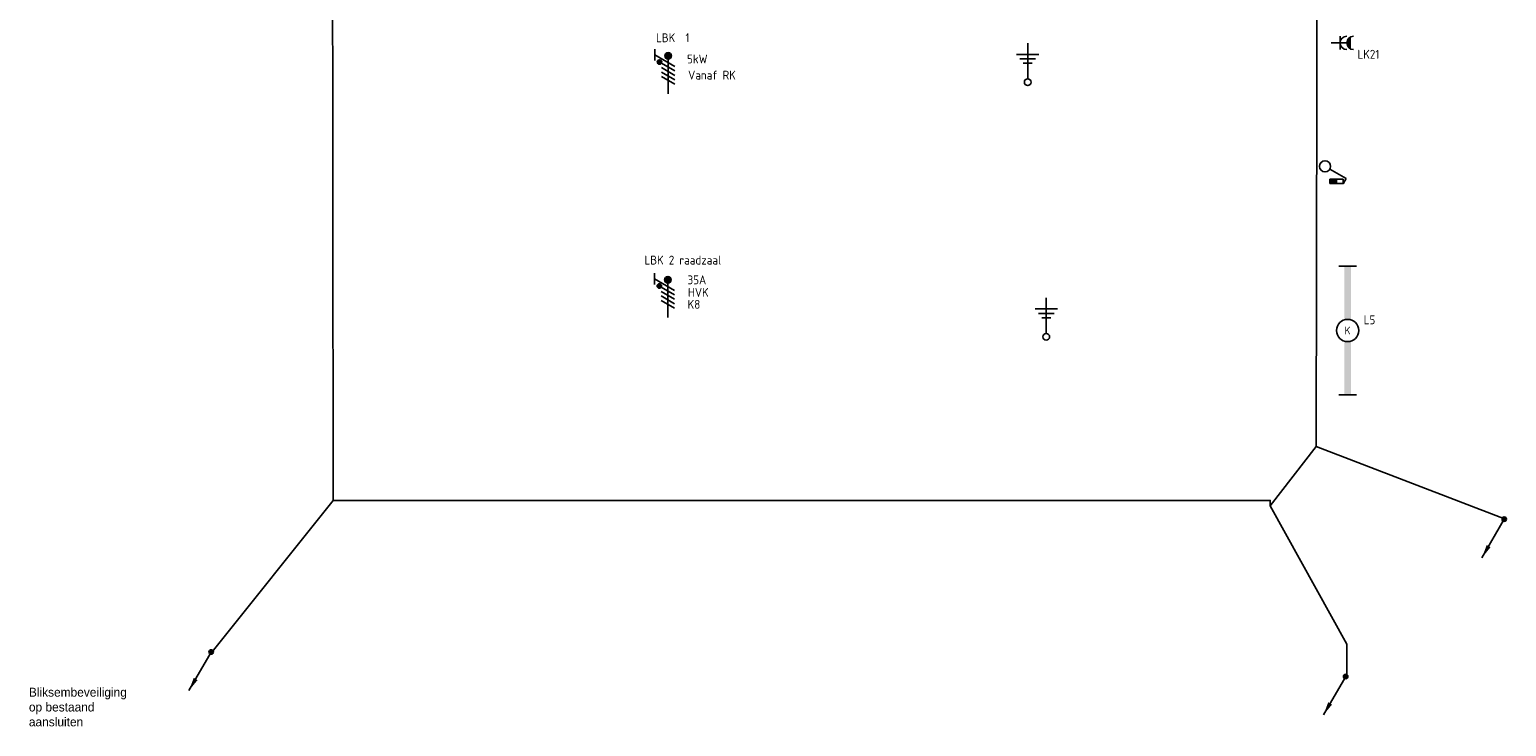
# Model space of a CAD drawing. Header units: millimetres. Extents: x 15133 to 193371, y -2151 to 171990.
# Tile 16 of 26: x 99257 to 115842, y 19182 to 27014. Entities that reach past the tile are written whole.
import ezdxf
from ezdxf.enums import TextEntityAlignment as Align

# ---------------------------------------------------------------- set-up
doc = ezdxf.new("R2010")
doc.units = ezdxf.units.MM
doc.header["$LTSCALE"] = 50
doc.layers.get('0').update_dxf_attribs({"linetype": 'CONTINUOUS'})
for name, color, linetype in [('BL$2----', 7, 'CONTINUOUS'), ('EL6122--', 3, 'CONTINUOUS'), ('EL6221--', 20, 'CONTINUOUS'), ('EL6222--', 20, 'CONTINUOUS'), ('EL6311--', 20, 'CONTINUOUS')]:
    doc.layers.add(name, color=color, linetype=linetype)
doc.styles.add('BURO-012', font='BUROFONT.shx', dxfattribs={"height": 120})
doc.styles.add('STABICAD-018', font='ISOCP.SHX', dxfattribs={"height": 90})

# ---------------------------------------------------------------- blocks, each defined once
blk = doc.blocks.new('E00082')
at = {"color": 0, "linetype": 'Continuous'}
for p, q in [((-3, 10.98), (-3, 8.48)), ((-3, 9.73), (1.5, 7.13)), ((1.5, 6.13), (-1.5, 7.87)), ((1.5, 5.13), (-1.5, 6.87)), ((0, 8.75), (0, 1)), ((1.5, 4.13), (-1.5, 5.87)), ((1.5, 3.13), (-1.5, 4.87))]:
    blk.add_line(p, q, dxfattribs=at)
for points, const_width in [([(-0.38, 9.5, 1), (0.38, 9.5, 1)], 0.75), ([(-1.68, 8.12, 1), (-2.18, 8.12, 1)], 0.5)]:
    blk.add_lwpolyline(points, format="xyb", close=True, dxfattribs=dict(at, const_width=const_width))
for centre, radius in [((0, 9.5), 0.75), ((-1.93, 8.12), 0.5)]:
    blk.add_circle(centre, radius, dxfattribs=at)
at = {"color": 0, "linetype": 'Continuous', "style": 'STABICAD-018'}
for tag, p in [('PANEL', (0, 16)), ('CIRCUIT', (0, 13)), ('SUBCIRCUIT', (4.5, 13)), ('ARTICLECODE', (0, 0))]:
    blk.add_attdef(tag, text='', height=1.8, dxfattribs=at).set_placement(p, align=Align.MIDDLE)
at = {"color": 0, "linetype": 'Continuous', "style": 'STABICAD-018', "flags": 1}
blk.add_attdef('POWERCODE', text='', height=1.8, dxfattribs=at).set_placement((13, 13), align=Align.MIDDLE)
blk = doc.blocks.new('*U32')
at = {"color": 0, "linetype": 'Continuous'}
for p, q in [((-14.49, 2), (-14.49, -2)), ((14.49, 2), (14.49, -2))]:
    blk.add_line(p, q, dxfattribs=at)
blk.add_circle((0, 0), 2.5, dxfattribs=at)
for points in [[(-2.5, 0.75), (-14.49, 0.75), (-2.5, -0.75), (-14.49, -0.75)], [(2.5, 0.75), (14.49, 0.75), (2.5, -0.75), (14.49, -0.75)]]:
    blk.add_solid(points, dxfattribs=at)
at = {"color": 0, "linetype": 'Continuous', "style": 'STABICAD-018'}
for tag, p in [('PANEL', (0, 8)), ('CIRCUIT', (0, 5)), ('SUBCIRCUIT', (4.5, 5)), ('LIGHTFIXTURECODE', (0, 0)), ('SWITCHCODE', (4.5, -3))]:
    blk.add_attdef(tag, text='', height=1.8, dxfattribs=at).set_placement(p, align=Align.MIDDLE)
blk = doc.blocks.new('E00115')
at = {"color": 0, "linetype": 'Continuous'}
for p, q in [((3.35, 6.3), (3.35, 6.65)), ((2.85, 6.3), (2.85, 3.3)), ((3.85, 6.3), (2.85, 6.3)), ((2.85, 4.8), (3.85, 4.8)), ((3.85, 3.3), (3.85, 6.3)), ((2.85, 3.3), (3.85, 3.3))]:
    blk.add_line(p, q, dxfattribs=at)
at = {"color": 0, "linetype": 'Continuous', "const_width": 1}
blk.add_lwpolyline([(3.35, 4.8), (3.35, 3.3)], dxfattribs=at)
blk = doc.blocks.new('*U56')
at = {"color": 0, "linetype": 'Continuous'}
for p, q in [((0.62, 3.33), (2.74, 7)), ((2.74, 7), (3.95, 6.3))]:
    blk.add_line(p, q, dxfattribs=at)
blk.add_circle((0, 2.25), 1.25, dxfattribs=at)
blk.add_blockref('E00115', (0, 0), dxfattribs=at)
at = {"color": 0, "linetype": 'Continuous', "style": 'STABICAD-018'}
for tag, p in [('SWITCHCODE', (3.36, 9)), ('ARTICLECODE', (0, 0))]:
    blk.add_attdef(tag, text='', height=1.8, dxfattribs=at).set_placement(p, align=Align.MIDDLE)
blk = doc.blocks.new('111304AW')
at = {"color": 0, "linetype": 'Continuous'}
for p, q in [((1.3, 5.25), (-1.3, 5.25)), ((1.16, 5.05), (-1.16, 5.05)), ((0.96, 4.85), (-0.96, 4.85)), ((0.65, 4.65), (-0.65, 4.65)), ((0, 1), (0, 4.5)), ((-1.5, 3), (1.5, 3))]:
    blk.add_line(p, q, dxfattribs=at)
for centre in [(0, 6), (0, 4.5)]:
    blk.add_arc(centre, 1.5, 180, 0, dxfattribs=at)
at = {"color": 0, "linetype": 'Continuous', "style": 'STABICAD-018'}
for tag, p in [('PANEL', (0, 11.5)), ('CIRCUIT', (0, 8.5)), ('SUBCIRCUIT', (4.5, 8.5)), ('ARTICLECODE', (0, 0))]:
    blk.add_attdef(tag, text='', height=1.8, dxfattribs=at).set_placement(p, align=Align.MIDDLE)
at = {"color": 0, "linetype": 'Continuous', "style": 'STABICAD-018', "flags": 1}
blk.add_attdef('POWERCODE', text='', height=1.8, dxfattribs=at).set_placement((13, 8.5), align=Align.MIDDLE)
blk = doc.blocks.new('E00169')
at = {"color": 0, "linetype": 'Continuous'}
blk.add_line((0, 0), (-5, -8.66), dxfattribs=at)
at = {"color": 0, "linetype": 'Continuous', "const_width": 0.5}
blk.add_lwpolyline([(-0.25, 0, 1), (0.25, 0, 1)], format="xyb", close=True, dxfattribs=at)
at = {"color": 0, "linetype": 'Continuous'}
blk.add_lwpolyline([(-5, -8.66, 0, 1, 0), (-3.5, -6.06, 1, 1, 0)], format="xyseb", dxfattribs=at)
blk.add_circle((0, 0), 0.5, dxfattribs=at)
at = {"color": 0, "linetype": 'Continuous', "style": 'STABICAD-018'}
blk.add_attdef('ARTICLECODE', text='', height=1.8, dxfattribs=at).set_placement((0, 0), align=Align.MIDDLE)
blk = doc.blocks.new('0215A4')
at = {"color": 0, "linetype": 'Continuous'}
for p, q in [((0, -8), (0, 0)), ((-2.5, -2.5), (2.5, -2.5)), ((-1.75, -3.5), (1.75, -3.5)), ((-1, -4.5), (1, -4.5))]:
    blk.add_line(p, q, dxfattribs=at)
blk.add_circle((0, -8.75), 0.75, dxfattribs=at)
at = {"color": 0, "linetype": 'Continuous', "style": 'STABICAD-018'}
blk.add_attdef('ARTICLECODE', text='', height=1.8, dxfattribs=at).set_placement((0, 0), align=Align.MIDDLE)

msp = doc.modelspace()

# ---------------------------------------------------------------- linework, layer by layer
at = {"layer": 'EL6122--', "color": 3, "linetype": 'Continuous'}
for points in [[(114051.30792, 19740.74508, 2600), (114051.30792, 20108.57089, 2600), (113190.17968, 21660.78811, 2600), (113705.71584, 22327.84582, 2600), (113715.12606, 28439.86876, 2600), (112486.00234, 28439.86876, 2600), (112510.40413, 35326.144, 2600), (113523.78259, 35326.144, 2600), (113522.71972, 38941.18908, 2600), (103570.82308, 38941.18908, 2600), (103570.82308, 31643.77385, 2600), (100736.43461, 31643.77385, 2600), (100736.43461, 30605.84416, 2600), (103570.82308, 30608.17999, 2600), (103570.82308, 28543.66123, 2600), (102657.82918, 28543.66123, 2600), (102668.50219, 21721.89471, 2600), (113190.17968, 21721.89471, 2600), (113190.17968, 21660.78811, 2600)], [(115820.07774, 21516.90706, 2600), (113705.71584, 22327.84582, 2600)], [(101307.32389, 20021.4526, 2600), (102668.50219, 21721.89471, 2600)]]:
    msp.add_polyline3d(points, dxfattribs=at)

# ---------------------------------------------------------------- block references
at = {"layer": 'EL6122--', "linetype": 'Continuous', "xscale": 50, "yscale": 50, "zscale": 50}
for p in [(110465.80328, 26859.50697), (110674.8743, 23998.55175)]:
    msp.add_blockref('0215A4', p, dxfattribs=at)
at = {"layer": 'EL6122--', "color": 3, "linetype": 'Continuous', "xscale": 50, "yscale": 50, "zscale": 50}
for p in [(115817.25485, 21511.79869), (101297.48826, 20018.79833), (114036.9879, 19744.03174)]:
    msp.add_blockref('E00169', p, dxfattribs=at)
at = {"layer": 'EL6221--', "linetype": 'Continuous'}
ref = msp.add_blockref('E00082', (106427.82363, 26242.72939), dxfattribs=dict(at, xscale=50, yscale=50, zscale=50))
ref.add_attrib('ARTICLECODE', ' LBK  1', dxfattribs={"layer": '0', "color": 7, "linetype": 'Continuous', "height": 100, "style": 'STABICAD-018'}).set_placement((106451.96489, 26922.08548), align=Align.MIDDLE)
ref.add_attrib('CIRCUIT', 'Vanaf RK', dxfattribs={"layer": '0', "color": 7, "linetype": 'Continuous', "height": 100, "style": 'STABICAD-018'}).set_placement((106920.44368, 26502.06341), align=Align.MIDDLE)
ref.add_attrib('POWERCODE', '5kW', dxfattribs={"layer": '0', "color": 7, "linetype": 'Continuous', "height": 100, "style": 'STABICAD-018'}).set_placement((106756.10403, 26683.39644), align=Align.MIDDLE)
ref = msp.add_blockref('E00082', (106425.44587, 23726.31193), dxfattribs=dict(at, xscale=50, yscale=50, zscale=50))
ref.add_attrib('ARTICLECODE', 'LBK 2 raadzaal', dxfattribs={"layer": '0', "color": 7, "linetype": 'Continuous', "height": 100, "style": 'STABICAD-018'}).set_placement((106593.55578, 24423.16373), align=Align.MIDDLE)
ref.add_attrib('CIRCUIT', 'K8', dxfattribs={"layer": '0', "color": 7, "linetype": 'Continuous', "height": 100, "style": 'STABICAD-018'}).set_placement((106718.13773, 23925.9508), align=Align.MIDDLE)
ref.add_attrib('PANEL', 'HVK', dxfattribs={"layer": '0', "color": 7, "linetype": 'Continuous', "height": 100, "style": 'STABICAD-018'}).set_placement((106767.47574, 24060.39907), align=Align.MIDDLE)
ref.add_attrib('POWERCODE', '35A', dxfattribs={"layer": '0', "color": 7, "linetype": 'Continuous', "height": 100, "style": 'STABICAD-018'}).set_placement((106751.28109, 24201.24464), align=Align.MIDDLE)
at = {"layer": 'EL6222--', "linetype": 'Continuous'}
ref = msp.add_blockref('111304AW', (113824.48826, 26863.7362), dxfattribs=dict(at, xscale=50, yscale=50, zscale=50, rotation=270))
ref.add_attrib('CIRCUIT', 'LK21', dxfattribs={"layer": '0', "color": 7, "linetype": 'Continuous', "height": 100, "style": 'STABICAD-018'}).set_placement((114292.02897, 26736.5167), align=Align.MIDDLE)
at = {"layer": 'EL6311--', "linetype": 'Continuous', "xscale": 50, "yscale": 50, "zscale": 50, "rotation": 270}
msp.add_blockref('*U56', (113692.98826, 25476.19833), dxfattribs=at)
at = {"layer": 'EL6311--', "linetype": 'Continuous'}
ref = msp.add_blockref('*U32', (114058.44486, 23631.63957), dxfattribs=dict(at, xscale=50, yscale=50, zscale=50, rotation=90.00000000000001))
ref.add_attrib('CIRCUIT', 'L5', dxfattribs={"layer": '0', "color": 7, "linetype": 'Continuous', "height": 100, "style": 'STABICAD-018'}).set_placement((114304.20496, 23751.6572), align=Align.MIDDLE)
ref.add_attrib('LIGHTFIXTURECODE', 'K', dxfattribs={"layer": '0', "color": 7, "linetype": 'Continuous', "height": 90, "style": 'STABICAD-018'}).set_placement((114058.44486, 23631.63957), align=Align.MIDDLE)

# ---------------------------------------------------------------- texts
at = {"layer": 'BL$2----', "insert": (99250.16108, 19617.0835, 2730), "char_height": 100, "attachment_point": 1, "style": 'BURO-012'}
msp.add_mtext_dynamic_manual_height_columns('Bliksembeveiliging op bestaand aansluiten', width=882.2052629, gutter_width=600, heights=[0], dxfattribs=at)

doc.saveas('drawing.dxf')
